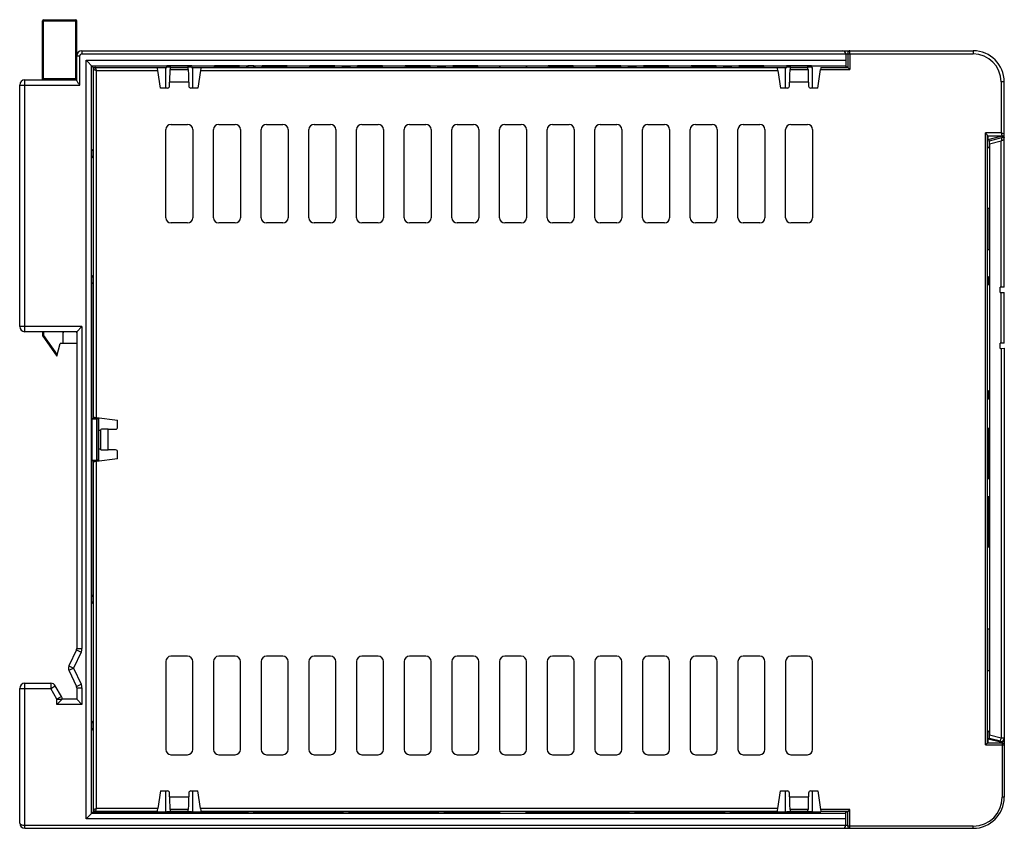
# Model space of a CAD drawing. Extents: x 953 to 1256, y 168 to 424.
# Tile 5 of 25: x 1030 to 1125, y 346 to 424. Entities that reach past the tile are written whole.
import ezdxf

# ---------------------------------------------------------------- set-up
doc = ezdxf.new("R2010")
doc.units = 0
doc.header["$LTSCALE"] = 0.5
doc.layers.get('0').update_dxf_attribs({"linetype": 'CONTINUOUS'})

msp = doc.modelspace()

# ---------------------------------------------------------------- linework, layer by layer
at = {"color": 7, "linetype": 'Continuous'}
for p, q in [((1032.609, 418.455), (1032.609, 424.155)), ((1032.609, 424.155), (1035.909, 424.155)), ((1032.709, 418.455), (1032.709, 424.255)), ((1032.709, 424.255), (1035.809, 424.255)), ((1035.809, 424.255), (1035.809, 418.455)), ((1035.909, 418.414), (1035.909, 424.155)), ((1036.409, 421.255), (1036.409, 420.955)), ((1036.409, 421.255), (1122.409, 421.255)), ((1036.409, 420.955), (1122.409, 420.955)), ((1110.109, 420.955), (1110.109, 419.664)), ((1110.511, 420.955), (1110.511, 419.445)), ((1122.409, 421.255), (1122.409, 420.955)), ((1035.909, 420.755), (1036.209, 420.755)), ((1036.209, 417.955), (1036.209, 420.755)), ((1036.809, 347.155), (1036.809, 420.355)), ((1037.509, 419.655), (1036.809, 420.355)), ((1036.809, 420.355), (1110.109, 420.355)), ((1037.345, 347.691), (1037.345, 419.82)), ((1037.345, 419.82), (1110.109, 419.82)), ((1037.509, 419.655), (1037.509, 411.777)), ((1037.509, 419.655), (1044.621, 419.655)), ((1037.526, 385.93), (1037.526, 419.439)), ((1037.726, 419.639), (1037.684, 419.635)), ((1037.726, 419.639), (1043.7, 419.639)), ((1037.826, 385.887), (1037.826, 419.339)), ((1037.826, 419.339), (1043.75, 419.339)), ((1044.003, 417.655), (1043.75, 419.339)), ((1044.509, 417.655), (1044.509, 419.655)), ((1044.619, 419.695), (1044.612, 419.792)), ((1047.007, 419.792), (1044.612, 419.792)), ((1044.619, 419.695), (1044.974, 419.695)), ((1044.621, 419.655), (1044.62, 419.667)), ((1044.974, 419.667), (1044.62, 419.667)), ((1044.906, 419.433), (1044.969, 419.454)), ((1046.693, 419.433), (1044.906, 419.433)), ((1044.969, 419.454), (1046.63, 419.454)), ((1044.974, 419.654), (1044.974, 419.792)), ((1044.974, 419.654), (1046.625, 419.654)), ((1046.625, 419.792), (1046.625, 419.654)), ((1046.625, 419.695), (1047, 419.695)), ((1046.998, 419.667), (1046.625, 419.667)), ((1046.63, 419.454), (1046.693, 419.433)), ((1046.997, 419.655), (1046.998, 419.667)), ((1046.997, 419.655), (1049.221, 419.655)), ((1047.007, 419.792), (1047, 419.695)), ((1047.109, 417.655), (1047.109, 419.655)), ((1047.849, 419.339), (1047.596, 417.655)), ((1047.849, 419.339), (1103.56, 419.339)), ((1047.899, 419.639), (1103.51, 419.639)), ((1049.219, 419.695), (1049.212, 419.79)), ((1049.219, 419.695), (1051.6, 419.695)), ((1049.221, 419.655), (1049.22, 419.667)), ((1051.598, 419.667), (1049.22, 419.667)), ((1051.597, 419.655), (1051.598, 419.667)), ((1051.597, 419.655), (1052.288, 419.655)), ((1051.6, 419.695), (1051.607, 419.79)), ((1052.288, 419.655), (1052.423, 419.791)), ((1052.423, 419.791), (1052.423, 419.639)), ((1052.995, 419.791), (1052.423, 419.791)), ((1052.995, 419.639), (1052.995, 419.791)), ((1052.995, 419.791), (1053.131, 419.655)), ((1053.131, 419.655), (1053.821, 419.655)), ((1053.819, 419.695), (1053.812, 419.79)), ((1053.819, 419.695), (1056.2, 419.695)), ((1053.821, 419.655), (1053.82, 419.667)), ((1056.198, 419.667), (1053.82, 419.667)), ((1056.197, 419.655), (1056.198, 419.667)), ((1056.197, 419.655), (1058.421, 419.655)), ((1056.2, 419.695), (1056.207, 419.79)), ((1058.419, 419.695), (1058.412, 419.79)), ((1058.419, 419.695), (1060.8, 419.695)), ((1058.421, 419.655), (1058.42, 419.667)), ((1060.798, 419.667), (1058.42, 419.667)), ((1060.797, 419.655), (1060.798, 419.667)), ((1060.797, 419.655), (1061.488, 419.655)), ((1060.8, 419.695), (1060.807, 419.79)), ((1061.488, 419.655), (1061.609, 419.777)), ((1061.609, 419.777), (1061.609, 419.639)), ((1061.609, 419.777), (1062.209, 419.777)), ((1062.209, 419.777), (1062.209, 419.639)), ((1062.331, 419.655), (1062.209, 419.777)), ((1062.331, 419.655), (1063.021, 419.655)), ((1063.019, 419.695), (1063.012, 419.79)), ((1063.019, 419.695), (1065.4, 419.695)), ((1063.021, 419.655), (1063.02, 419.667)), ((1065.398, 419.667), (1063.02, 419.667)), ((1065.397, 419.655), (1065.398, 419.667)), ((1065.397, 419.655), (1067.621, 419.655)), ((1065.4, 419.695), (1065.407, 419.79)), ((1067.619, 419.695), (1067.612, 419.79)), ((1067.619, 419.695), (1070, 419.695)), ((1067.621, 419.655), (1067.62, 419.667)), ((1069.998, 419.667), (1067.62, 419.667)), ((1069.997, 419.655), (1069.998, 419.667)), ((1069.997, 419.655), (1070.688, 419.655)), ((1070, 419.695), (1070.007, 419.79)), ((1070.688, 419.655), (1070.809, 419.777)), ((1070.809, 419.777), (1070.809, 419.639)), ((1070.809, 419.777), (1071.409, 419.777)), ((1071.409, 419.777), (1071.409, 419.639)), ((1071.531, 419.655), (1071.409, 419.777)), ((1071.531, 419.655), (1072.221, 419.655)), ((1072.219, 419.695), (1072.212, 419.79)), ((1072.219, 419.695), (1074.6, 419.695)), ((1072.221, 419.655), (1072.22, 419.667)), ((1074.598, 419.667), (1072.22, 419.667)), ((1074.597, 419.655), (1074.598, 419.667)), ((1074.597, 419.655), (1076.709, 419.655)), ((1074.6, 419.695), (1074.607, 419.79)), ((1076.73, 419.81), (1076.709, 419.788)), ((1076.709, 419.788), (1076.709, 419.695)), ((1076.73, 419.81), (1076.73, 419.639)), ((1076.73, 419.81), (1079.288, 419.81)), ((1079.288, 419.81), (1079.288, 419.639)), ((1079.31, 419.788), (1079.288, 419.81)), ((1079.309, 419.655), (1081.421, 419.655)), ((1079.31, 419.788), (1079.31, 419.695)), ((1081.419, 419.695), (1081.412, 419.79)), ((1081.419, 419.695), (1083.8, 419.695)), ((1081.421, 419.655), (1081.42, 419.667)), ((1083.798, 419.667), (1081.42, 419.667)), ((1083.797, 419.655), (1083.798, 419.667)), ((1083.797, 419.655), (1086.021, 419.655)), ((1083.8, 419.695), (1083.807, 419.79)), ((1086.019, 419.695), (1086.012, 419.79)), ((1086.019, 419.695), (1088.4, 419.695)), ((1086.021, 419.655), (1086.02, 419.667)), ((1088.398, 419.667), (1086.02, 419.667)), ((1088.397, 419.655), (1088.398, 419.667)), ((1088.397, 419.655), (1089.088, 419.655)), ((1088.4, 419.695), (1088.407, 419.79)), ((1089.088, 419.655), (1089.209, 419.777)), ((1089.209, 419.777), (1089.209, 419.639)), ((1089.209, 419.777), (1089.809, 419.777)), ((1089.809, 419.777), (1089.809, 419.639)), ((1089.931, 419.655), (1089.809, 419.777)), ((1089.931, 419.655), (1090.621, 419.655)), ((1090.619, 419.695), (1090.612, 419.79)), ((1090.619, 419.695), (1093, 419.695)), ((1090.621, 419.655), (1090.62, 419.667)), ((1092.998, 419.667), (1090.62, 419.667)), ((1092.997, 419.655), (1092.998, 419.667)), ((1092.997, 419.655), (1095.221, 419.655)), ((1093, 419.695), (1093.007, 419.79)), ((1095.219, 419.695), (1095.212, 419.79)), ((1095.219, 419.695), (1097.6, 419.695)), ((1095.221, 419.655), (1095.22, 419.667)), ((1097.598, 419.667), (1095.22, 419.667)), ((1097.597, 419.655), (1097.598, 419.667)), ((1097.597, 419.655), (1098.288, 419.655)), ((1097.6, 419.695), (1097.607, 419.79)), ((1098.288, 419.655), (1098.409, 419.777)), ((1098.409, 419.777), (1098.409, 419.639)), ((1098.409, 419.777), (1099.009, 419.777)), ((1099.009, 419.777), (1099.009, 419.639)), ((1099.131, 419.655), (1099.009, 419.777)), ((1099.131, 419.655), (1099.821, 419.655)), ((1099.819, 419.695), (1099.812, 419.79)), ((1099.819, 419.695), (1102.2, 419.695)), ((1099.821, 419.655), (1099.82, 419.667)), ((1102.198, 419.667), (1099.82, 419.667)), ((1102.197, 419.655), (1102.198, 419.667)), ((1102.197, 419.655), (1104.421, 419.655)), ((1102.2, 419.695), (1102.207, 419.79)), ((1103.56, 419.339), (1103.813, 417.655)), ((1104.309, 417.655), (1104.309, 419.655)), ((1104.419, 419.695), (1104.412, 419.792)), ((1106.807, 419.792), (1104.412, 419.792)), ((1104.419, 419.695), (1104.784, 419.695)), ((1104.421, 419.655), (1104.42, 419.667)), ((1104.784, 419.667), (1104.42, 419.667)), ((1104.716, 419.433), (1104.779, 419.454)), ((1106.503, 419.433), (1104.716, 419.433)), ((1104.779, 419.454), (1106.44, 419.454)), ((1104.784, 419.654), (1104.784, 419.792)), ((1104.784, 419.654), (1106.435, 419.654)), ((1106.435, 419.792), (1106.435, 419.654)), ((1106.435, 419.695), (1106.8, 419.695)), ((1106.798, 419.667), (1106.435, 419.667)), ((1106.44, 419.454), (1106.503, 419.433)), ((1106.797, 419.655), (1106.798, 419.667)), ((1106.797, 419.655), (1106.909, 419.655)), ((1106.807, 419.792), (1106.8, 419.695)), ((1106.909, 417.655), (1106.909, 419.655)), ((1107.406, 417.655), (1107.675, 419.445)), ((1107.675, 419.445), (1110.511, 419.445)), ((1107.708, 419.645), (1110.313, 419.645)), ((1110.311, 419.664), (1110.109, 419.664)), ((1110.311, 419.645), (1110.311, 419.644)), ((1030.909, 394.155), (1030.909, 418.455)), ((1030.909, 418.455), (1035.909, 418.455)), ((1035.909, 418.555), (1032.609, 418.555)), ((1044.874, 417.856), (1044.874, 418.233)), ((1046.724, 418.233), (1044.874, 418.233)), ((1046.724, 418.233), (1046.724, 417.856)), ((1104.684, 417.856), (1104.684, 418.233)), ((1106.534, 418.233), (1104.684, 418.233)), ((1106.534, 418.233), (1106.534, 417.856)), ((1125.409, 418.255), (1125.109, 418.255)), ((1125.109, 418.255), (1125.109, 413.331)), ((1125.409, 398.455), (1125.409, 418.255)), ((1030.409, 394.655), (1030.409, 417.955)), ((1030.409, 417.955), (1036.209, 417.955)), ((1044.675, 417.655), (1044.003, 417.655)), ((1047.596, 417.655), (1046.924, 417.655)), ((1104.485, 417.655), (1103.813, 417.655)), ((1107.406, 417.655), (1106.734, 417.655)), ((1044.509, 405.154), (1044.509, 413.657)), ((1045.008, 414.155), (1046.611, 414.155)), ((1047.109, 413.657), (1047.109, 405.154)), ((1049.109, 405.154), (1049.109, 413.657)), ((1049.608, 414.155), (1051.211, 414.155)), ((1051.709, 413.657), (1051.709, 405.154)), ((1053.709, 405.154), (1053.709, 413.657)), ((1054.208, 414.155), (1055.811, 414.155)), ((1056.309, 413.657), (1056.309, 405.154)), ((1058.309, 405.154), (1058.309, 413.657)), ((1058.808, 414.155), (1060.411, 414.155)), ((1060.909, 413.657), (1060.909, 405.154)), ((1062.909, 405.154), (1062.909, 413.657)), ((1063.408, 414.155), (1065.011, 414.155)), ((1065.509, 413.657), (1065.509, 405.154)), ((1067.509, 405.154), (1067.509, 413.657)), ((1068.008, 414.155), (1069.611, 414.155)), ((1070.109, 413.657), (1070.109, 405.154)), ((1072.109, 405.154), (1072.109, 413.657)), ((1072.608, 414.155), (1074.211, 414.155)), ((1074.709, 413.657), (1074.709, 405.154)), ((1076.709, 405.154), (1076.709, 413.657)), ((1077.208, 414.155), (1078.811, 414.155)), ((1079.309, 413.657), (1079.309, 405.154)), ((1081.309, 405.154), (1081.309, 413.657)), ((1081.808, 414.155), (1083.411, 414.155)), ((1083.909, 413.657), (1083.909, 405.154)), ((1085.909, 405.154), (1085.909, 413.657)), ((1086.408, 414.155), (1088.011, 414.155)), ((1088.509, 413.657), (1088.509, 405.154)), ((1090.509, 405.154), (1090.509, 413.657)), ((1091.008, 414.155), (1092.611, 414.155)), ((1093.109, 413.657), (1093.109, 405.154)), ((1095.109, 405.154), (1095.109, 413.657)), ((1095.608, 414.155), (1097.211, 414.155)), ((1097.709, 413.657), (1097.709, 405.154)), ((1099.709, 405.154), (1099.709, 413.657)), ((1100.208, 414.155), (1101.811, 414.155)), ((1102.309, 413.657), (1102.309, 405.154)), ((1104.309, 405.154), (1104.309, 413.657)), ((1104.808, 414.155), (1106.411, 414.155)), ((1106.909, 413.657), (1106.909, 405.154)), ((1125.109, 413.331), (1123.599, 413.331)), ((1123.599, 354.292), (1123.599, 413.331)), ((1125.409, 413.231), (1125.284, 413.272)), ((1125.209, 413.031), (1123.794, 413.031)), ((1123.799, 354.49), (1123.799, 413.05)), ((1123.799, 412.557), (1123.946, 412.596)), ((1123.824, 412.652), (1123.809, 412.658)), ((1123.824, 413.031), (1123.824, 412.652)), ((1125.158, 413.007), (1123.824, 412.652)), ((1123.976, 412.582), (1123.946, 412.596)), ((1123.946, 412.596), (1123.946, 411.993)), ((1123.976, 412.582), (1125.158, 412.896)), ((1123.979, 412.272), (1125.109, 412.573)), ((1125.109, 398.458), (1125.109, 412.573)), ((1125.158, 413.007), (1125.158, 412.896)), ((1037.355, 411.623), (1037.509, 411.777)), ((1037.355, 411.088), (1037.355, 411.623)), ((1037.526, 411.623), (1037.355, 411.623)), ((1123.799, 411.954), (1123.946, 411.993)), ((1123.809, 411.858), (1123.946, 411.993)), ((1123.979, 412.272), (1123.979, 355.239)), ((1037.509, 410.934), (1037.355, 411.088)), ((1037.355, 411.088), (1037.526, 411.088)), ((1037.509, 410.934), (1037.509, 399.577)), ((1123.959, 406.058), (1123.799, 406.058)), ((1123.959, 402.058), (1123.959, 406.058)), ((1046.611, 404.655), (1045.008, 404.655)), ((1051.211, 404.655), (1049.608, 404.655)), ((1055.811, 404.655), (1054.208, 404.655)), ((1060.411, 404.655), (1058.808, 404.655)), ((1065.011, 404.655), (1063.408, 404.655)), ((1069.611, 404.655), (1068.008, 404.655)), ((1074.211, 404.655), (1072.608, 404.655)), ((1078.811, 404.655), (1077.208, 404.655)), ((1083.411, 404.655), (1081.808, 404.655)), ((1088.011, 404.655), (1086.408, 404.655)), ((1092.611, 404.655), (1091.008, 404.655)), ((1097.211, 404.655), (1095.608, 404.655)), ((1101.811, 404.655), (1100.208, 404.655)), ((1106.411, 404.655), (1104.808, 404.655)), ((1123.959, 402.058), (1123.799, 402.058)), ((1123.956, 402.053), (1123.959, 402.058)), ((1037.355, 399.423), (1037.509, 399.577)), ((1037.355, 398.888), (1037.355, 399.423)), ((1037.526, 399.423), (1037.355, 399.423)), ((1123.931, 399.355), (1123.799, 399.355)), ((1123.809, 399.477), (1123.931, 399.355)), ((1123.931, 398.755), (1123.931, 399.355)), ((1037.509, 398.734), (1037.355, 398.888)), ((1037.355, 398.888), (1037.526, 398.888)), ((1037.509, 385.773), (1037.509, 398.734)), ((1123.931, 398.755), (1123.799, 398.755)), ((1123.809, 398.634), (1123.931, 398.755)), ((1125.409, 398.455), (1125.009, 398.459)), ((1125.009, 397.952), (1125.009, 398.459)), ((1125.009, 397.952), (1125.409, 397.955)), ((1125.109, 393.058), (1125.109, 397.953)), ((1125.409, 393.055), (1125.409, 397.955)), ((1036.409, 394.655), (1030.409, 394.655)), ((1035.909, 394.155), (1036.409, 394.655)), ((1036.409, 394.655), (1036.409, 363.595)), ((1035.909, 394.155), (1030.909, 394.155)), ((1032.609, 394.155), (1032.609, 393.787)), ((1032.709, 393.787), (1032.609, 393.787)), ((1032.627, 393.73), (1032.709, 393.787)), ((1032.627, 393.73), (1033.982, 391.795)), ((1032.709, 394.155), (1032.709, 393.787)), ((1032.709, 393.787), (1034.016, 391.921)), ((1034.609, 393.015), (1034.609, 394.155)), ((1035.909, 394.155), (1035.909, 363.595)), ((1033.982, 391.795), (1034.309, 393.015)), ((1035.909, 393.015), (1034.309, 393.015)), ((1125.409, 393.055), (1125.009, 393.059)), ((1125.009, 392.552), (1125.009, 393.059)), ((1125.009, 392.552), (1125.409, 392.555)), ((1125.109, 392.553), (1125.109, 354.938)), ((1125.409, 392.555), (1125.409, 349.255)), ((1123.931, 388.355), (1123.799, 388.355)), ((1123.931, 387.755), (1123.799, 387.755)), ((1123.809, 388.477), (1123.931, 388.355)), ((1123.809, 387.634), (1123.931, 387.755)), ((1123.931, 387.755), (1123.931, 388.355)), ((1037.366, 385.773), (1037.358, 385.755)), ((1037.358, 385.755), (1037.358, 381.755)), ((1037.358, 385.755), (1037.813, 385.755)), ((1037.366, 385.773), (1038.027, 385.773)), ((1037.813, 385.755), (1037.813, 381.755)), ((1037.826, 385.887), (1039.859, 385.627)), ((1038.027, 385.773), (1038.013, 385.759)), ((1038.013, 385.759), (1038.013, 381.752)), ((1038.027, 381.738), (1038.027, 385.773)), ((1039.859, 384.955), (1039.859, 385.627)), ((1038.211, 384.678), (1038.211, 382.833)), ((1038.231, 382.774), (1038.231, 384.737)), ((1038.931, 382.755), (1038.931, 384.755)), ((1038.931, 384.755), (1039.659, 384.755)), ((1039.659, 382.755), (1038.931, 382.755)), ((1039.859, 381.884), (1039.859, 382.555)), ((1037.366, 381.738), (1037.358, 381.755)), ((1037.358, 381.755), (1037.813, 381.755)), ((1037.366, 381.738), (1038.027, 381.738)), ((1037.509, 368.777), (1037.509, 381.738)), ((1037.526, 348.072), (1037.526, 381.581)), ((1039.859, 381.884), (1037.826, 381.624)), ((1037.826, 348.172), (1037.826, 381.624)), ((1038.013, 381.752), (1038.027, 381.738)), ((1037.355, 368.623), (1037.509, 368.777)), ((1037.355, 368.088), (1037.355, 368.623)), ((1037.526, 368.623), (1037.355, 368.623)), ((1037.509, 367.934), (1037.355, 368.088)), ((1037.355, 368.088), (1037.526, 368.088)), ((1037.509, 367.934), (1037.509, 356.577)), ((1123.959, 365.452), (1123.799, 365.452)), ((1123.956, 365.458), (1123.959, 365.452)), ((1123.959, 365.452), (1123.959, 361.452)), ((1035.881, 363.468), (1035.158, 361.917)), ((1036.334, 363.257), (1035.611, 361.705)), ((1035.881, 363.468), (1036.334, 363.257)), ((1035.909, 363.595), (1036.409, 363.595)), ((1044.509, 362.357), (1044.509, 353.854)), ((1046.611, 362.855), (1045.008, 362.855)), ((1047.109, 353.854), (1047.109, 362.357)), ((1049.109, 362.357), (1049.109, 353.854)), ((1051.211, 362.855), (1049.608, 362.855)), ((1051.709, 353.854), (1051.709, 362.357)), ((1053.709, 362.357), (1053.709, 353.854)), ((1055.811, 362.855), (1054.208, 362.855)), ((1056.309, 353.854), (1056.309, 362.357)), ((1058.309, 362.357), (1058.309, 353.854)), ((1060.411, 362.855), (1058.808, 362.855)), ((1060.909, 353.854), (1060.909, 362.357)), ((1062.909, 362.357), (1062.909, 353.854)), ((1065.011, 362.855), (1063.408, 362.855)), ((1065.509, 353.854), (1065.509, 362.357)), ((1067.509, 362.357), (1067.509, 353.854)), ((1069.611, 362.855), (1068.008, 362.855)), ((1070.109, 353.854), (1070.109, 362.357)), ((1072.109, 362.357), (1072.109, 353.854)), ((1074.211, 362.855), (1072.608, 362.855)), ((1074.709, 353.854), (1074.709, 362.357)), ((1076.709, 362.357), (1076.709, 353.854)), ((1078.811, 362.855), (1077.208, 362.855)), ((1079.309, 353.854), (1079.309, 362.357)), ((1081.309, 362.357), (1081.309, 353.854)), ((1083.411, 362.855), (1081.808, 362.855)), ((1083.909, 353.854), (1083.909, 362.357)), ((1085.909, 362.357), (1085.909, 353.854)), ((1088.011, 362.855), (1086.408, 362.855)), ((1088.509, 353.854), (1088.509, 362.357)), ((1090.509, 362.357), (1090.509, 353.854)), ((1092.611, 362.855), (1091.008, 362.855)), ((1093.109, 353.854), (1093.109, 362.357)), ((1095.109, 362.357), (1095.109, 353.854)), ((1097.211, 362.855), (1095.608, 362.855)), ((1097.709, 353.854), (1097.709, 362.357)), ((1099.709, 362.357), (1099.709, 353.854)), ((1101.811, 362.855), (1100.208, 362.855)), ((1102.309, 353.854), (1102.309, 362.357)), ((1104.309, 362.357), (1104.309, 353.854)), ((1106.411, 362.855), (1104.808, 362.855)), ((1106.909, 353.854), (1106.909, 362.357)), ((1035.158, 361.917), (1035.611, 361.705)), ((1035.158, 361.494), (1035.611, 361.705)), ((1035.158, 361.494), (1035.881, 359.943)), ((1035.611, 361.705), (1036.334, 360.154)), ((1123.959, 361.452), (1123.799, 361.452)), ((1123.959, 361.452), (1123.956, 361.447)), ((1030.909, 346.255), (1030.909, 360.255)), ((1030.909, 360.255), (1033.412, 360.255)), ((1033.412, 360.255), (1033.412, 359.755)), ((1035.881, 359.943), (1036.334, 360.154)), ((1030.409, 346.755), (1030.409, 359.755)), ((1030.409, 359.755), (1033.412, 359.755)), ((1033.412, 359.755), (1033.845, 360.005)), ((1034.009, 358.721), (1033.412, 359.755)), ((1034.442, 358.971), (1033.845, 360.005)), ((1035.909, 359.816), (1035.909, 358.705)), ((1035.909, 359.816), (1036.409, 359.816)), ((1036.409, 359.816), (1036.409, 358.205)), ((1034.442, 358.971), (1034.009, 358.721)), ((1034.009, 358.205), (1034.009, 358.721)), ((1034.009, 358.721), (1034.509, 358.721)), ((1034.418, 358.614), (1034.009, 358.205)), ((1036.409, 358.205), (1034.009, 358.205)), ((1034.509, 358.705), (1034.418, 358.614)), ((1034.509, 358.705), (1034.509, 358.721)), ((1035.909, 358.705), (1034.509, 358.705)), ((1035.909, 358.705), (1036.409, 358.205)), ((1037.355, 356.423), (1037.509, 356.577)), ((1037.355, 355.888), (1037.355, 356.423)), ((1037.526, 356.423), (1037.355, 356.423)), ((1037.509, 355.734), (1037.355, 355.888)), ((1037.355, 355.888), (1037.526, 355.888)), ((1037.509, 355.734), (1037.509, 347.855)), ((1123.922, 355.541), (1123.799, 355.574)), ((1123.809, 355.652), (1123.922, 355.541)), ((1123.922, 355.541), (1123.922, 354.904)), ((1123.798, 354.492), (1123.798, 354.492)), ((1123.798, 354.492), (1125.209, 354.492)), ((1123.799, 354.937), (1123.922, 354.904)), ((1123.809, 354.852), (1123.839, 354.866)), ((1125.032, 354.549), (1123.839, 354.866)), ((1123.839, 354.49), (1123.839, 354.866)), ((1123.976, 354.929), (1123.922, 354.904)), ((1125.032, 354.648), (1123.976, 354.929)), ((1125.109, 354.938), (1123.979, 355.239)), ((1125.032, 354.648), (1125.109, 354.938)), ((1125.032, 354.648), (1125.032, 354.549)), ((1125.409, 354.938), (1125.109, 354.938)), ((1125.109, 354.539), (1125.109, 354.492)), ((1125.209, 354.492), (1125.209, 349.255)), ((1123.599, 354.292), (1125.409, 354.292)), ((1045.008, 353.355), (1046.611, 353.355)), ((1049.608, 353.355), (1051.211, 353.355)), ((1054.208, 353.355), (1055.811, 353.355)), ((1058.808, 353.355), (1060.411, 353.355)), ((1063.408, 353.355), (1065.011, 353.355)), ((1068.008, 353.355), (1069.611, 353.355)), ((1072.608, 353.355), (1074.211, 353.355)), ((1077.208, 353.355), (1078.811, 353.355)), ((1081.808, 353.355), (1083.411, 353.355)), ((1086.408, 353.355), (1088.011, 353.355)), ((1091.008, 353.355), (1092.611, 353.355)), ((1095.608, 353.355), (1097.211, 353.355)), ((1100.208, 353.355), (1101.811, 353.355)), ((1104.808, 353.355), (1106.411, 353.355)), ((1044.003, 349.855), (1043.75, 348.172)), ((1044.003, 349.855), (1044.675, 349.855)), ((1044.509, 347.855), (1044.509, 349.855)), ((1044.874, 349.278), (1044.874, 349.655)), ((1046.724, 349.655), (1046.724, 349.278)), ((1046.924, 349.855), (1047.596, 349.855)), ((1047.109, 347.855), (1047.109, 349.855)), ((1047.849, 348.172), (1047.596, 349.855)), ((1103.56, 348.172), (1103.813, 349.855)), ((1103.813, 349.855), (1104.485, 349.855)), ((1104.309, 347.855), (1104.309, 349.855)), ((1104.684, 349.278), (1104.684, 349.655)), ((1106.534, 349.655), (1106.534, 349.278)), ((1106.734, 349.855), (1107.406, 349.855)), ((1106.909, 347.855), (1106.909, 349.855)), ((1107.406, 349.855), (1107.675, 348.066)), ((1044.874, 349.278), (1046.724, 349.278)), ((1104.684, 349.278), (1106.534, 349.278)), ((1125.409, 349.255), (1125.209, 349.255)), ((1037.509, 347.855), (1036.809, 347.155)), ((1037.509, 347.855), (1044.621, 347.855)), ((1037.526, 348.072), (1037.539, 348)), ((1037.539, 348), (1037.596, 347.919)), ((1043.7, 347.872), (1037.726, 347.872)), ((1043.75, 348.172), (1037.826, 348.172)), ((1044.612, 347.718), (1044.619, 347.816)), ((1047.007, 347.718), (1044.612, 347.718)), ((1044.619, 347.816), (1044.974, 347.816)), ((1044.621, 347.855), (1044.62, 347.844)), ((1044.974, 347.844), (1044.62, 347.844)), ((1044.969, 348.057), (1044.906, 348.078)), ((1044.906, 348.078), (1046.693, 348.078)), ((1046.63, 348.057), (1044.969, 348.057)), ((1046.625, 347.857), (1044.974, 347.857)), ((1044.974, 347.718), (1044.974, 347.857)), ((1046.625, 347.857), (1046.625, 347.718)), ((1046.998, 347.844), (1046.625, 347.844)), ((1046.625, 347.816), (1047, 347.816)), ((1046.693, 348.078), (1046.63, 348.057)), ((1046.997, 347.855), (1049.221, 347.855)), ((1046.997, 347.855), (1046.998, 347.844)), ((1047, 347.816), (1047.007, 347.718)), ((1103.56, 348.172), (1047.849, 348.172)), ((1103.51, 347.872), (1047.899, 347.872)), ((1049.219, 347.816), (1049.212, 347.721)), ((1049.219, 347.816), (1051.6, 347.816)), ((1049.221, 347.855), (1049.22, 347.844)), ((1051.598, 347.844), (1049.22, 347.844)), ((1051.597, 347.855), (1052.288, 347.855)), ((1051.597, 347.855), (1051.598, 347.844)), ((1051.6, 347.816), (1051.607, 347.721)), ((1052.423, 347.72), (1052.288, 347.855)), ((1052.423, 347.872), (1052.423, 347.72)), ((1052.995, 347.72), (1052.423, 347.72)), ((1052.995, 347.72), (1052.995, 347.872)), ((1053.131, 347.855), (1052.995, 347.72)), ((1053.131, 347.855), (1053.821, 347.855)), ((1053.819, 347.816), (1053.812, 347.721)), ((1053.819, 347.816), (1056.2, 347.816)), ((1053.821, 347.855), (1053.82, 347.844)), ((1056.198, 347.844), (1053.82, 347.844)), ((1056.197, 347.855), (1058.421, 347.855)), ((1056.197, 347.855), (1056.198, 347.844)), ((1056.2, 347.816), (1056.207, 347.721)), ((1058.419, 347.816), (1058.412, 347.721)), ((1058.419, 347.816), (1060.8, 347.816)), ((1058.421, 347.855), (1058.42, 347.844)), ((1060.798, 347.844), (1058.42, 347.844)), ((1060.797, 347.855), (1061.488, 347.855)), ((1060.797, 347.855), (1060.798, 347.844)), ((1060.8, 347.816), (1060.807, 347.721)), ((1061.488, 347.855), (1061.609, 347.734)), ((1061.609, 347.734), (1061.609, 347.872)), ((1061.609, 347.734), (1062.209, 347.734)), ((1062.209, 347.734), (1062.209, 347.872)), ((1062.331, 347.855), (1062.209, 347.734)), ((1062.331, 347.855), (1063.021, 347.855)), ((1063.019, 347.816), (1063.012, 347.721)), ((1063.019, 347.816), (1065.4, 347.816)), ((1063.021, 347.855), (1063.02, 347.844)), ((1065.398, 347.844), (1063.02, 347.844)), ((1065.397, 347.855), (1067.621, 347.855)), ((1065.397, 347.855), (1065.398, 347.844)), ((1065.4, 347.816), (1065.407, 347.721)), ((1067.619, 347.816), (1067.612, 347.721)), ((1067.619, 347.816), (1070, 347.816)), ((1067.621, 347.855), (1067.62, 347.844)), ((1069.998, 347.844), (1067.62, 347.844)), ((1069.997, 347.855), (1070.688, 347.855)), ((1069.997, 347.855), (1069.998, 347.844)), ((1070, 347.816), (1070.007, 347.721)), ((1070.688, 347.855), (1070.809, 347.734)), ((1070.809, 347.734), (1070.809, 347.872)), ((1070.809, 347.734), (1071.409, 347.734)), ((1071.409, 347.734), (1071.409, 347.872)), ((1071.531, 347.855), (1071.409, 347.734)), ((1071.531, 347.855), (1072.221, 347.855)), ((1072.219, 347.816), (1072.212, 347.721)), ((1072.219, 347.816), (1074.6, 347.816)), ((1072.221, 347.855), (1072.22, 347.844)), ((1074.598, 347.844), (1072.22, 347.844)), ((1074.597, 347.855), (1076.709, 347.855)), ((1074.597, 347.855), (1074.598, 347.844)), ((1074.6, 347.816), (1074.607, 347.721)), ((1076.708, 347.816), (1076.708, 347.723)), ((1076.708, 347.723), (1076.73, 347.701)), ((1076.73, 347.701), (1076.73, 347.872)), ((1079.288, 347.701), (1079.288, 347.872)), ((1079.288, 347.701), (1079.31, 347.723)), ((1079.309, 347.855), (1081.421, 347.855)), ((1079.31, 347.816), (1079.31, 347.723)), ((1081.419, 347.816), (1081.412, 347.721)), ((1081.419, 347.816), (1083.8, 347.816)), ((1081.421, 347.855), (1081.42, 347.844)), ((1083.798, 347.844), (1081.42, 347.844)), ((1083.797, 347.855), (1086.021, 347.855)), ((1083.797, 347.855), (1083.798, 347.844)), ((1083.8, 347.816), (1083.807, 347.721)), ((1086.019, 347.816), (1086.012, 347.721)), ((1086.019, 347.816), (1088.4, 347.816)), ((1086.021, 347.855), (1086.02, 347.844)), ((1088.398, 347.844), (1086.02, 347.844)), ((1088.397, 347.855), (1089.088, 347.855)), ((1088.397, 347.855), (1088.398, 347.844)), ((1088.4, 347.816), (1088.407, 347.721)), ((1089.088, 347.855), (1089.209, 347.734)), ((1089.209, 347.734), (1089.209, 347.872)), ((1089.209, 347.734), (1089.809, 347.734)), ((1089.809, 347.734), (1089.809, 347.872)), ((1089.931, 347.855), (1089.809, 347.734)), ((1089.931, 347.855), (1090.621, 347.855)), ((1090.619, 347.816), (1090.612, 347.721)), ((1090.619, 347.816), (1093, 347.816)), ((1090.621, 347.855), (1090.62, 347.843)), ((1092.998, 347.843), (1090.62, 347.843)), ((1092.997, 347.855), (1095.221, 347.855)), ((1092.997, 347.855), (1092.998, 347.843)), ((1093, 347.816), (1093.007, 347.721)), ((1095.219, 347.816), (1095.212, 347.721)), ((1095.219, 347.816), (1097.6, 347.816)), ((1095.221, 347.855), (1095.22, 347.843)), ((1097.598, 347.843), (1095.22, 347.843)), ((1097.597, 347.855), (1098.288, 347.855)), ((1097.597, 347.855), (1097.598, 347.843)), ((1097.6, 347.816), (1097.607, 347.721)), ((1098.423, 347.72), (1098.288, 347.855)), ((1098.423, 347.872), (1098.423, 347.72)), ((1098.995, 347.72), (1098.423, 347.72)), ((1098.995, 347.72), (1098.995, 347.872)), ((1099.131, 347.855), (1098.995, 347.72)), ((1099.131, 347.855), (1099.821, 347.855)), ((1099.819, 347.816), (1099.812, 347.721)), ((1099.819, 347.816), (1102.2, 347.816)), ((1099.821, 347.855), (1099.82, 347.844)), ((1102.198, 347.844), (1099.82, 347.844)), ((1102.197, 347.855), (1104.421, 347.855)), ((1102.197, 347.855), (1102.198, 347.844)), ((1102.2, 347.816), (1102.207, 347.721)), ((1104.412, 347.718), (1104.419, 347.816)), ((1106.807, 347.718), (1104.412, 347.718)), ((1104.419, 347.816), (1104.784, 347.816)), ((1104.421, 347.855), (1104.42, 347.844)), ((1104.784, 347.844), (1104.42, 347.844)), ((1104.716, 348.078), (1106.503, 348.078)), ((1104.779, 348.057), (1104.716, 348.078)), ((1106.44, 348.057), (1104.779, 348.057)), ((1106.435, 347.857), (1104.784, 347.857)), ((1104.784, 347.718), (1104.784, 347.857)), ((1106.435, 347.857), (1106.435, 347.718)), ((1106.798, 347.844), (1106.435, 347.844)), ((1106.435, 347.816), (1106.8, 347.816)), ((1106.503, 348.078), (1106.44, 348.057)), ((1106.797, 347.855), (1107.708, 347.855)), ((1106.797, 347.855), (1106.798, 347.844)), ((1106.8, 347.816), (1106.807, 347.718)), ((1110.511, 348.066), (1107.675, 348.066)), ((1110.313, 347.866), (1107.708, 347.866)), ((1110.311, 347.825), (1110.109, 347.825)), ((1110.109, 346.555), (1110.109, 347.825)), ((1110.311, 346.455), (1110.311, 347.866)), ((1110.511, 346.255), (1110.511, 348.066)), ((1110.109, 347.155), (1036.809, 347.155)), ((1110.109, 347.691), (1037.345, 347.691)), ((1076.73, 347.701), (1079.288, 347.701)), ((1030.909, 346.555), (1110.311, 346.555)), ((1030.909, 346.255), (1122.409, 346.255)), ((1122.409, 346.455), (1110.311, 346.455)), ((1122.409, 346.255), (1122.409, 346.455))]:
    msp.add_line(p, q, dxfattribs=at)
for points in [[(1110.401, 421.222), (1110.377, 421.203), (1110.357, 421.182), (1110.341, 421.159), (1110.328, 421.134), (1110.32, 421.11), (1110.314, 421.087), (1110.312, 421.067), (1110.312, 421.055), (1110.312, 421.042), (1110.311, 421.024), (1110.311, 421.001), (1110.311, 419.644)], [(1110.512, 421.255), (1110.492, 421.254), (1110.459, 421.248), (1110.428, 421.237), (1110.401, 421.222)], [(1037.684, 419.635), (1037.596, 419.591), (1037.539, 419.511), (1037.526, 419.439)], [(1037.596, 347.919), (1037.684, 347.876), (1037.726, 347.872)]]:
    msp.add_lwpolyline(points, dxfattribs=at)
for centre, radius, start, end in [((1032.709, 424.155), 0.1, 90, 180), ((1035.809, 424.155), 0.1, 0, 90), ((1036.409, 420.755), 0.5, 90, 180), ((1036.409, 420.755), 0.2, 90, 180), ((1109.809, 420.955), 0.3, 0, 90), ((1122.409, 418.255), 3, 0, 90), ((1122.409, 418.255), 2.7, 0, 90), ((1030.909, 417.955), 0.5, 90, 180), ((1032.709, 418.555), 0.1, 180, 270), ((1125.209, 412.703), 0.2, 359.9998, 104.89931), ((1125.211, 412.814), 0.199, 0.05928, 19.17097), ((1030.909, 394.655), 0.5, 180, 270), ((1032.709, 393.787), 0.1, 180, 215), ((1035.609, 363.595), 0.3, 335, 0), ((1035.609, 363.595), 0.8, 335, 0), ((1035.611, 361.705), 0.5, 155, 205), ((1030.909, 359.755), 0.5, 90, 180), ((1033.412, 359.755), 0.5, 30, 90), ((1035.609, 359.816), 0.8, 0, 25), ((1035.609, 359.816), 0.3, 0, 25), ((1034.009, 358.721), 0.5, 0, 30), ((1125.109, 354.938), 0.3, 255.09996, 359.99921), ((1125.209, 354.292), 0.2, 0.04925, 11.28455), ((1122.409, 349.255), 3, 270, 0), ((1122.409, 349.255), 2.8, 270, 0), ((1030.909, 346.755), 0.5, 180, 270), ((1109.809, 346.555), 0.3, 270, 0), ((1110.511, 346.456), 0.2, 258.71918, 269.95079)]:
    msp.add_arc(centre, radius, start, end, dxfattribs=at)
for centre, major_axis, ratio, start_param, end_param in [((1043.745, 419.339), (-0.045, 0.3), 0.017262, -1.573386, -0.004737), ((1044.906, 418.233), (0, 1.2), 0.026186, 0.008727, 1.570796), ((1044.969, 419.654), (0, 0.2), 0.026186, 3.150319, 4.712389), ((1046.63, 419.654), (0, 0.2), 0.026186, -4.712389, -3.150319), ((1046.693, 418.233), (0, 1.2), 0.026186, -1.570796, -0.008727), ((1047.854, 419.339), (0.045, 0.3), 0.017262, 0.004737, 1.573386), ((1050.409, 419.79), (1.198, 0), 0.008727, -0.00061, 3.142203), ((1055.009, 419.79), (1.198, 0), 0.008727, -0.00061, 3.142203), ((1059.609, 419.79), (1.198, 0), 0.008727, -0.00061, 3.142203), ((1064.209, 419.79), (1.198, 0), 0.008727, -0.00061, 3.142203), ((1068.809, 419.79), (1.198, 0), 0.008727, -0.00061, 3.142203), ((1073.409, 419.79), (1.198, 0), 0.008727, -0.00061, 3.142203), ((1082.609, 419.79), (1.198, 0), 0.008727, -0.00061, 3.142203), ((1087.209, 419.79), (1.198, 0), 0.008727, -0.00061, 3.142203), ((1091.809, 419.79), (1.198, 0), 0.008727, -0.00061, 3.142203), ((1096.409, 419.79), (1.198, 0), 0.008727, -0.00061, 3.142203), ((1101.009, 419.79), (1.198, 0), 0.008727, -0.00061, 3.142203), ((1103.555, 419.339), (-0.045, 0.3), 0.017262, -1.573386, -0.004737), ((1104.716, 418.233), (0, 1.2), 0.026186, 0.008727, 1.570796), ((1104.779, 419.654), (0, 0.2), 0.026186, 3.150319, 4.712389), ((1106.44, 419.654), (0, 0.2), 0.026186, -4.712389, -3.150319), ((1106.503, 418.233), (0, 1.2), 0.026186, -1.570796, -0.008727), ((1107.678, 419.445), (0.03, 0.2), 0.017262, 0.004737, 1.573386), ((1044.674, 417.856), (-0.07, 0.188), 0.997224, -3.498992, -1.930022), ((1046.924, 417.856), (0.07, 0.188), 0.997224, -4.353164, -2.784193), ((1104.484, 417.856), (-0.07, 0.188), 0.997224, -3.498992, -1.930022), ((1106.734, 417.856), (0.07, 0.188), 0.997224, -4.353164, -2.784193), ((1045.011, 413.654), (0.355, -0.355), 0.995146, 2.358627, 3.924558), ((1046.608, 413.654), (0.355, 0.355), 0.995146, -0.782965, 0.782965), ((1049.611, 413.654), (0.355, -0.355), 0.995146, 2.358627, 3.924558), ((1051.208, 413.654), (0.355, 0.355), 0.995146, -0.782965, 0.782965), ((1054.211, 413.654), (0.355, -0.355), 0.995146, 2.358627, 3.924558), ((1055.808, 413.654), (0.355, 0.355), 0.995146, -0.782965, 0.782965), ((1058.811, 413.654), (0.355, -0.355), 0.995146, 2.358627, 3.924558), ((1060.408, 413.654), (0.355, 0.355), 0.995146, -0.782965, 0.782965), ((1063.411, 413.654), (0.355, -0.355), 0.995146, 2.358627, 3.924558), ((1065.008, 413.654), (0.355, 0.355), 0.995146, -0.782965, 0.782965), ((1068.011, 413.654), (0.355, -0.355), 0.995146, 2.358627, 3.924558), ((1069.608, 413.654), (0.355, 0.355), 0.995146, -0.782965, 0.782965), ((1072.611, 413.654), (-0.355, 0.355), 0.995146, -0.782965, 0.782965), ((1074.208, 413.654), (0.355, 0.355), 0.995146, -0.782965, 0.782965), ((1077.211, 413.654), (-0.355, 0.355), 0.995146, -0.782965, 0.782965), ((1078.808, 413.654), (0.355, 0.355), 0.995146, -0.782965, 0.782965), ((1081.811, 413.654), (-0.355, 0.355), 0.995146, -0.782965, 0.782965), ((1083.408, 413.654), (0.355, 0.355), 0.995146, -0.782965, 0.782965), ((1086.411, 413.654), (-0.355, 0.355), 0.995146, -0.782965, 0.782965), ((1088.008, 413.654), (0.355, 0.355), 0.995146, -0.782965, 0.782965), ((1091.011, 413.654), (-0.355, 0.355), 0.995146, -0.782965, 0.782965), ((1092.608, 413.654), (0.355, 0.355), 0.995146, -0.782965, 0.782965), ((1095.611, 413.654), (-0.355, 0.355), 0.995146, -0.782965, 0.782965), ((1097.208, 413.654), (0.355, 0.355), 0.995146, -0.782965, 0.782965), ((1100.211, 413.654), (-0.355, 0.355), 0.995146, -0.782965, 0.782965), ((1101.808, 413.654), (0.355, 0.355), 0.995146, -0.782965, 0.782965), ((1104.811, 413.654), (-0.355, 0.355), 0.995146, -0.782965, 0.782965), ((1106.408, 413.654), (0.355, 0.355), 0.995146, -0.782965, 0.782965), ((1123.976, 412.271), (0, 0.31), 0.008433, -1.568552, -0.003865), ((1125.209, 412.813), (0, 0.2), 0.99998, 0, 0.260049), ((1045.011, 405.157), (0.355, 0.355), 0.995146, 2.358627, 3.924558), ((1046.608, 405.157), (0.355, -0.355), 0.995146, -0.782965, 0.782965), ((1049.611, 405.157), (0.355, 0.355), 0.995146, 2.358627, 3.924558), ((1051.208, 405.157), (0.355, -0.355), 0.995146, -0.782965, 0.782965), ((1054.211, 405.157), (0.355, 0.355), 0.995146, 2.358627, 3.924558), ((1055.808, 405.157), (0.355, -0.355), 0.995146, -0.782965, 0.782965), ((1058.811, 405.157), (0.355, 0.355), 0.995146, 2.358627, 3.924558), ((1060.408, 405.157), (0.355, -0.355), 0.995146, -0.782965, 0.782965), ((1063.411, 405.157), (0.355, 0.355), 0.995146, 2.358627, 3.924558), ((1065.008, 405.157), (0.355, -0.355), 0.995146, -0.782965, 0.782965), ((1068.011, 405.157), (0.355, 0.355), 0.995146, 2.358627, 3.924558), ((1069.608, 405.157), (0.355, -0.355), 0.995146, -0.782965, 0.782965), ((1072.611, 405.157), (0.355, 0.355), 0.995146, -3.924558, -2.358627), ((1074.208, 405.157), (-0.355, 0.355), 0.995146, -3.924558, -2.358627), ((1077.211, 405.157), (0.355, 0.355), 0.995146, -3.924558, -2.358627), ((1078.808, 405.157), (-0.355, 0.355), 0.995146, -3.924558, -2.358627), ((1081.811, 405.157), (0.355, 0.355), 0.995146, -3.924558, -2.358627), ((1083.408, 405.157), (-0.355, 0.355), 0.995146, -3.924558, -2.358627), ((1086.411, 405.157), (0.355, 0.355), 0.995146, -3.924558, -2.358627), ((1088.008, 405.157), (-0.355, 0.355), 0.995146, -3.924558, -2.358627), ((1091.011, 405.157), (0.355, 0.355), 0.995146, -3.924558, -2.358627), ((1092.608, 405.157), (-0.355, 0.355), 0.995146, -3.924558, -2.358627), ((1095.611, 405.157), (0.355, 0.355), 0.995146, -3.924558, -2.358627), ((1097.208, 405.157), (-0.355, 0.355), 0.995146, -3.924558, -2.358627), ((1100.211, 405.157), (0.355, 0.355), 0.995146, -3.924558, -2.358627), ((1101.808, 405.157), (-0.355, 0.355), 0.995146, -3.924558, -2.358627), ((1104.811, 405.157), (0.355, 0.355), 0.995146, -3.924558, -2.358627), ((1106.408, 405.157), (-0.355, 0.355), 0.995146, -3.924558, -2.358627), ((1034.709, 394.065), (0.1, 0), 1, 2.000732, 3.141593), ((1035.809, 394.065), (0.1, 0), 1, 0, 1.14086), ((1037.826, 385.892), (0.3, -0.038), 0.017314, -3.137212, -1.568585), ((1037.813, 385.759), (0.2, 0), 0.017455, -0.535268, -0.017453), ((1039.659, 384.955), (0, 0.2), 0.999657, -3.141593, -1.570796), ((1038.011, 384.678), (0.2, 0), 0.026186, -1.490179, -0.008727), ((1038.931, 384.737), (0.7, 0), 0.026186, 1.570796, 3.132866), ((1038.011, 382.833), (0.2, 0), 0.026186, 6.291912, 7.773364), ((1038.931, 382.774), (0.7, 0), 0.026186, -3.132866, -1.570796), ((1039.659, 382.555), (0, 0.2), 0.999657, -1.570796, 0), ((1037.826, 381.619), (0.3, 0.038), 0.017314, 1.568585, 3.137212), ((1037.813, 381.752), (0.2, 0), 0.017455, 0.017453, 1.570796), ((1045.011, 362.354), (0.355, -0.355), 0.995146, 2.358627, 3.924558), ((1046.608, 362.354), (0.355, 0.355), 0.995146, -0.782965, 0.782965), ((1049.611, 362.354), (0.355, -0.355), 0.995146, 2.358627, 3.924558), ((1051.208, 362.354), (0.355, 0.355), 0.995146, -0.782965, 0.782965), ((1054.211, 362.354), (0.355, -0.355), 0.995146, 2.358627, 3.924558), ((1055.808, 362.354), (0.355, 0.355), 0.995146, -0.782965, 0.782965), ((1058.811, 362.354), (0.355, -0.355), 0.995146, 2.358627, 3.924558), ((1060.408, 362.354), (0.355, 0.355), 0.995146, -0.782965, 0.782965), ((1063.411, 362.354), (0.355, -0.355), 0.995146, 2.358627, 3.924558), ((1065.008, 362.354), (0.355, 0.355), 0.995146, -0.782965, 0.782965), ((1068.011, 362.354), (0.355, -0.355), 0.995146, 2.358627, 3.924558), ((1069.608, 362.354), (0.355, 0.355), 0.995146, -0.782965, 0.782965), ((1072.611, 362.354), (-0.355, 0.355), 0.995146, -0.782965, 0.782965), ((1074.208, 362.354), (0.355, 0.355), 0.995146, -0.782965, 0.782965), ((1077.211, 362.354), (-0.355, 0.355), 0.995146, -0.782965, 0.782965), ((1078.808, 362.354), (0.355, 0.355), 0.995146, -0.782965, 0.782965), ((1081.811, 362.354), (-0.355, 0.355), 0.995146, -0.782965, 0.782965), ((1083.408, 362.354), (0.355, 0.355), 0.995146, -0.782965, 0.782965), ((1086.411, 362.354), (-0.355, 0.355), 0.995146, -0.782965, 0.782965), ((1088.008, 362.354), (0.355, 0.355), 0.995146, -0.782965, 0.782965), ((1091.011, 362.354), (-0.355, 0.355), 0.995146, -0.782965, 0.782965), ((1092.608, 362.354), (0.355, 0.355), 0.995146, -0.782965, 0.782965), ((1095.611, 362.354), (-0.355, 0.355), 0.995146, -0.782965, 0.782965), ((1097.208, 362.354), (0.355, 0.355), 0.995146, -0.782965, 0.782965), ((1100.211, 362.354), (-0.355, 0.355), 0.995146, -0.782965, 0.782965), ((1101.808, 362.354), (0.355, 0.355), 0.995146, -0.782965, 0.782965), ((1104.811, 362.354), (-0.355, 0.355), 0.995146, -0.782965, 0.782965), ((1106.408, 362.354), (0.355, 0.355), 0.995146, -0.782965, 0.782965), ((1123.976, 355.239), (0, 0.31), 0.008433, -3.137728, -1.57304), ((1125.109, 354.839), (0, 0.3), 0.99998, -3.401642, -3.141593), ((1045.011, 353.857), (0.355, 0.355), 0.995146, 2.358627, 3.924558), ((1046.608, 353.857), (0.355, -0.355), 0.995146, -0.782965, 0.782965), ((1049.611, 353.857), (0.355, 0.355), 0.995146, 2.358627, 3.924558), ((1051.208, 353.857), (0.355, -0.355), 0.995146, -0.782965, 0.782965), ((1054.211, 353.857), (0.355, 0.355), 0.995146, 2.358627, 3.924558), ((1055.808, 353.857), (0.355, -0.355), 0.995146, -0.782965, 0.782965), ((1058.811, 353.857), (0.355, 0.355), 0.995146, 2.358627, 3.924558), ((1060.408, 353.857), (0.355, -0.355), 0.995146, -0.782965, 0.782965), ((1063.411, 353.857), (0.355, 0.355), 0.995146, 2.358627, 3.924558), ((1065.008, 353.857), (0.355, -0.355), 0.995146, -0.782965, 0.782965), ((1068.011, 353.857), (0.355, 0.355), 0.995146, 2.358627, 3.924558), ((1069.608, 353.857), (0.355, -0.355), 0.995146, -0.782965, 0.782965), ((1072.611, 353.857), (0.355, 0.355), 0.995146, -3.924558, -2.358627), ((1074.208, 353.857), (-0.355, 0.355), 0.995146, -3.924558, -2.358627), ((1077.211, 353.857), (0.355, 0.355), 0.995146, -3.924558, -2.358627), ((1078.808, 353.857), (-0.355, 0.355), 0.995146, -3.924558, -2.358627), ((1081.811, 353.857), (0.355, 0.355), 0.995146, -3.924558, -2.358627), ((1083.408, 353.857), (-0.355, 0.355), 0.995146, -3.924558, -2.358627), ((1086.411, 353.857), (0.355, 0.355), 0.995146, -3.924558, -2.358627), ((1088.008, 353.857), (-0.355, 0.355), 0.995146, -3.924558, -2.358627), ((1091.011, 353.857), (0.355, 0.355), 0.995146, -3.924558, -2.358627), ((1092.608, 353.857), (-0.355, 0.355), 0.995146, -3.924558, -2.358627), ((1095.611, 353.857), (0.355, 0.355), 0.995146, -3.924558, -2.358627), ((1097.208, 353.857), (-0.355, 0.355), 0.995146, -3.924558, -2.358627), ((1100.211, 353.857), (0.355, 0.355), 0.995146, -3.924558, -2.358627), ((1101.808, 353.857), (-0.355, 0.355), 0.995146, -3.924558, -2.358627), ((1104.811, 353.857), (0.355, 0.355), 0.995146, -3.924558, -2.358627), ((1106.408, 353.857), (-0.355, 0.355), 0.995146, -3.924558, -2.358627), ((1044.674, 349.655), (0.07, 0.188), 0.997224, -1.211571, 0.357399), ((1046.924, 349.655), (-0.07, 0.188), 0.997224, -0.357399, 1.211571), ((1104.484, 349.655), (0.07, 0.188), 0.997224, -1.211571, 0.357399), ((1106.734, 349.655), (-0.07, 0.188), 0.997224, -0.357399, 1.211571), ((1044.906, 349.278), (0, 1.2), 0.026186, -4.712389, -3.150319), ((1046.693, 349.278), (0, 1.2), 0.026186, -3.132866, -1.570796), ((1104.716, 349.278), (0, 1.2), 0.026186, -4.712389, -3.150319), ((1106.503, 349.278), (0, 1.2), 0.026186, -3.132866, -1.570796), ((1043.745, 348.172), (0.045, 0.3), 0.017262, -3.136856, -1.568206), ((1044.969, 347.857), (0, 0.2), 0.026186, -1.570796, -0.008727), ((1046.63, 347.857), (0, 0.2), 0.026186, 6.291912, 7.853982), ((1047.854, 348.172), (-0.045, 0.3), 0.017262, 1.568206, 3.136856), ((1050.409, 347.721), (1.198, 0), 0.008727, 3.140982, 6.283796), ((1055.009, 347.721), (1.198, 0), 0.008727, 3.140982, 6.283796), ((1059.609, 347.721), (1.198, 0), 0.008727, 3.140982, 6.283796), ((1064.209, 347.721), (1.198, 0), 0.008727, 3.140982, 6.283796), ((1068.809, 347.721), (1.198, 0), 0.008727, 3.140982, 6.283796), ((1073.409, 347.721), (1.198, 0), 0.008727, 3.140982, 6.283796), ((1082.609, 347.721), (1.198, 0), 0.008727, 3.140982, 6.283796), ((1087.209, 347.721), (1.198, 0), 0.008727, 3.140982, 6.283796), ((1091.809, 347.721), (1.198, 0), 0.008727, 3.140982, 6.283796), ((1096.409, 347.721), (1.198, 0), 0.008727, 3.140982, 6.283796), ((1101.009, 347.721), (1.198, 0), 0.008727, 3.140982, 6.283796), ((1103.555, 348.172), (0.045, 0.3), 0.017262, -3.136856, -1.568206), ((1104.779, 347.857), (0, 0.2), 0.026186, -1.570796, -0.008727), ((1106.44, 347.857), (0, 0.2), 0.026186, 6.291912, 7.853982), ((1107.678, 348.066), (-0.03, 0.2), 0.017262, 1.568206, 3.136856)]:
    msp.add_ellipse(centre, major_axis=major_axis, ratio=ratio, start_param=start_param, end_param=end_param, dxfattribs=at)
for centre in [(1123.887, 382.405), (1123.891, 375.805)]:
    msp.add_ellipse(centre, major_axis=(0, 2.473), ratio=0.008727, dxfattribs=at)
for points, knots in [([(1110.511, 420.955), (1110.511, 420.994), (1110.511, 421.049), (1110.511, 421.12), (1110.511, 421.165), (1110.512, 421.202), (1110.511, 421.227), (1110.512, 421.241), (1110.511, 421.249), (1110.512, 421.252), (1110.512, 421.255), (1110.512, 421.255)], [0, 0, 0, 0, 0.383158, 0.556047, 0.707529, 0.831768, 0.924029, 0.957026, 0.980818, 0.995186, 1, 1, 1, 1]), ([(1037.826, 419.339), (1037.788, 419.352), (1037.718, 419.375), (1037.636, 419.402), (1037.581, 419.421), (1037.553, 419.43), (1037.536, 419.437), (1037.527, 419.438), (1037.526, 419.439)], [0, 0, 0, 0, 0.374248, 0.697722, 0.82455, 0.920181, 0.979755, 1, 1, 1, 1]), ([(1037.826, 419.339), (1037.813, 419.377), (1037.795, 419.431), (1037.772, 419.501), (1037.757, 419.546), (1037.744, 419.583), (1037.736, 419.609), (1037.73, 419.624), (1037.728, 419.633), (1037.726, 419.636), (1037.726, 419.639), (1037.726, 419.639)], [0, 0, 0, 0, 0.37426, 0.545545, 0.697739, 0.824568, 0.920199, 0.954738, 0.979763, 0.994921, 1, 1, 1, 1]), ([(1110.311, 419.645), (1110.315, 419.644), (1110.321, 419.633), (1110.337, 419.619), (1110.359, 419.596), (1110.396, 419.56), (1110.447, 419.508), (1110.489, 419.466), (1110.511, 419.445)], [0, 0, 0, 0, 0.036974, 0.120474, 0.234595, 0.369608, 0.674633, 1, 1, 1, 1]), ([(1036.209, 417.955), (1036.176, 417.999), (1036.11, 418.083), (1036.019, 418.206), (1035.954, 418.301), (1035.919, 418.369), (1035.909, 418.4), (1035.909, 418.414)], [0, 0, 0, 0, 0.298557, 0.582544, 0.829509, 0.927276, 1, 1, 1, 1]), ([(1123.765, 413.117), (1123.754, 413.134), (1123.7, 413.207), (1123.643, 413.276), (1123.599, 413.331)], [0, 0, 0, 0, 0.223563, 1, 1, 1, 1]), ([(1125.109, 413.331), (1125.133, 413.261), (1125.167, 413.161), (1125.199, 413.061), (1125.209, 413.031)], [0, 0, 0, 0, 0.697702, 1, 1, 1, 1]), ([(1125.284, 413.272), (1125.271, 413.277), (1125.213, 413.296), (1125.154, 413.315), (1125.109, 413.331)], [0, 0, 0, 0, 0.229835, 1, 1, 1, 1]), ([(1123.799, 413.048), (1123.798, 413.059), (1123.787, 413.083), (1123.774, 413.105), (1123.765, 413.117)], [0, 0, 0, 0, 0.402134, 1, 1, 1, 1]), ([(1125.158, 412.896), (1125.152, 412.863), (1125.138, 412.755), (1125.121, 412.647), (1125.109, 412.573)], [0, 0, 0, 0, 0.310324, 1, 1, 1, 1]), ([(1125.109, 412.573), (1125.146, 412.589), (1125.2, 412.612), (1125.269, 412.642), (1125.315, 412.662), (1125.351, 412.678), (1125.385, 412.692), (1125.393, 412.697), (1125.412, 412.703), (1125.409, 412.703)], [0, 0, 0, 0, 0.36917, 0.539334, 0.691776, 0.820053, 0.917725, 0.979058, 1, 1, 1, 1]), ([(1125.301, 412.991), (1125.307, 412.988), (1125.33, 412.975), (1125.351, 412.957), (1125.363, 412.942)], [0, 0, 0, 0, 0.265579, 1, 1, 1, 1]), ([(1123.799, 354.492), (1123.798, 354.489), (1123.788, 354.482), (1123.773, 354.466), (1123.751, 354.444), (1123.714, 354.407), (1123.663, 354.356), (1123.62, 354.314), (1123.599, 354.292)], [0, 0, 0, 0, 0.035624, 0.117996, 0.231952, 0.367339, 0.67336, 1, 1, 1, 1]), ([(1125.109, 354.539), (1125.129, 354.539), (1125.2, 354.546), (1125.268, 354.579), (1125.308, 354.613)], [0, 0, 0, 0, 0.268367, 1, 1, 1, 1]), ([(1125.308, 354.613), (1125.34, 354.642), (1125.392, 354.712), (1125.409, 354.797), (1125.409, 354.837)], [0, 0, 0, 0, 0.521099, 1, 1, 1, 1]), ([(1037.526, 348.072), (1037.534, 348.074), (1037.634, 348.108), (1037.734, 348.14), (1037.826, 348.172)], [0, 0, 0, 0, 0.07996, 1, 1, 1, 1]), ([(1037.726, 347.872), (1037.728, 347.88), (1037.761, 347.98), (1037.794, 348.08), (1037.826, 348.172)], [0, 0, 0, 0, 0.079961, 1, 1, 1, 1]), ([(1110.311, 347.866), (1110.314, 347.867), (1110.32, 347.877), (1110.335, 347.89), (1110.357, 347.912), (1110.384, 347.939), (1110.414, 347.969), (1110.456, 348.011), (1110.489, 348.044), (1110.511, 348.066)], [0, 0, 0, 0, 0.031204, 0.107803, 0.220745, 0.358006, 0.508721, 0.668155, 1, 1, 1, 1]), ([(1030.409, 346.755), (1030.409, 346.69), (1030.546, 346.607), (1030.718, 346.566), (1030.843, 346.555), (1030.909, 346.555)], [0, 0, 0, 0, 0.34951, 0.648423, 1, 1, 1, 1])]:
    msp.add_open_spline(points, degree=3, knots=knots, dxfattribs=at)
for points in [[(1125.209, 413.031), (1125.239, 413.031), (1125.269, 413.038), (1125.296, 413.051)], [(1125.209, 413.013), (1125.241, 413.013), (1125.273, 413.005), (1125.301, 412.991)], [(1125.296, 413.051), (1125.336, 413.07), (1125.37, 413.104), (1125.39, 413.144)], [(1125.363, 412.942), (1125.378, 412.924), (1125.391, 412.902), (1125.398, 412.88)], [(1125.39, 413.144), (1125.402, 413.171), (1125.409, 413.201), (1125.409, 413.231)], [(1125.209, 354.492), (1125.248, 354.492), (1125.288, 354.48), (1125.32, 354.458)], [(1125.32, 354.458), (1125.363, 354.43), (1125.396, 354.381), (1125.406, 354.331)], [(1110.311, 346.455), (1110.311, 346.417), (1110.323, 346.376), (1110.345, 346.344)], [(1110.345, 346.344), (1110.373, 346.302), (1110.422, 346.269), (1110.472, 346.259)]]:
    msp.add_open_spline(points, degree=3, dxfattribs=at)

doc.saveas('drawing.dxf')
